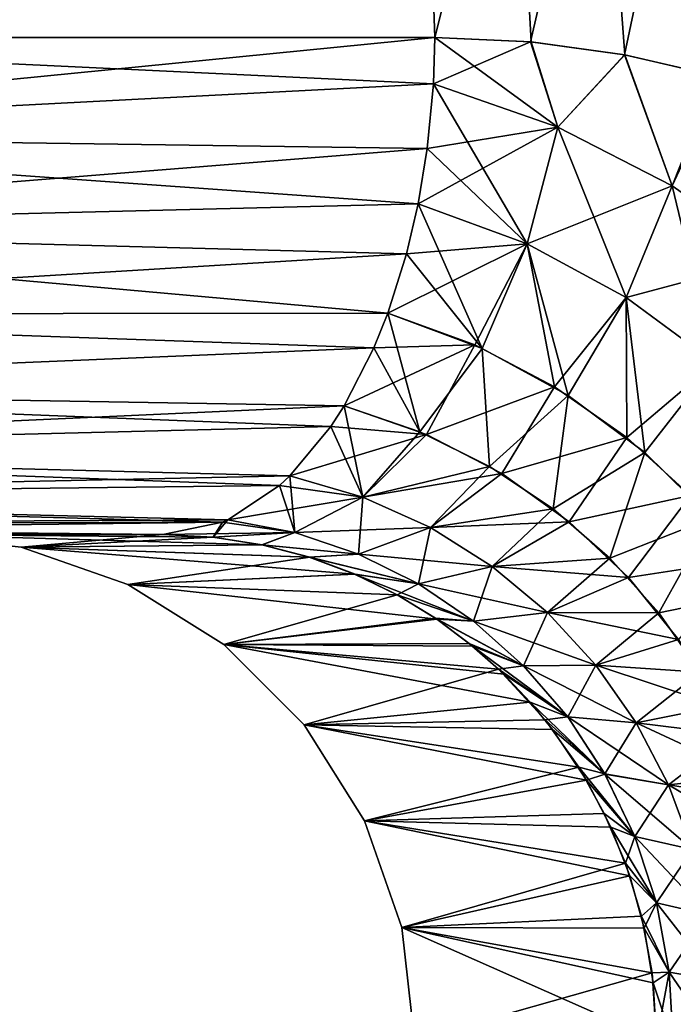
# Model space of a CAD drawing. Header units: millimetres. Extents: x -272 to -228, y -64 to 39.
# Tile 154 of 245: x -240.951 to -240.305, y -4.465 to -3.491. Entities that reach past the tile are written whole.
import ezdxf

# ---------------------------------------------------------------- set-up
doc = ezdxf.new("R2010")
doc.units = ezdxf.units.MM
doc.header["$LTSCALE"] = 26.699852
for name, color, linetype in [('104', 7, 'CONTINUOUS'), ('133', 7, 'CONTINUOUS'), ('134', 7, 'CONTINUOUS'), ('283', 7, 'CONTINUOUS'), ('284', 7, 'CONTINUOUS'), ('293', 7, 'CONTINUOUS'), ('294', 7, 'CONTINUOUS'), ('303', 7, 'CONTINUOUS'), ('304', 7, 'CONTINUOUS')]:
    doc.layers.add(name, color=color, linetype=linetype)

msp = doc.modelspace()

# ---------------------------------------------------------------- linework, layer by layer
at = {"layer": '104', "color": 31, "linetype": 'Continuous', "true_color": 0xffba99}
for points in [[(-240.81001, -4, 14.3914), (-241.74956, -4, 14.94986), (-241.06122, -4), (-240.81001, -4, 14.3914)], [(-241.06122, -4), (-241.74956, -4, 14.94986), (-240.81001, -4, -14.3914), (-241.06122, -4)], [(-240.81001, -4, -14.3914), (-241.74956, -4, 14.94986), (-241.74956, -4, -14.94986), (-240.81001, -4, -14.3914)]]:
    msp.add_3dface(points, dxfattribs=at)
at = {"layer": '133', "color": 31, "linetype": 'Continuous', "true_color": 0xffba99}
for points in [[(-240.70469, 1.18245, 15.01244), (-242.12952, 1.18245, 15.80606), (-241.50801, -3.50872, 15.38756), (-240.70469, 1.18245, 15.01244)], [(-240.54095, -3.50872, 14.81275), (-240.70469, 1.18245, 15.01244), (-241.50801, -3.50872, 15.38756), (-240.54095, -3.50872, 14.81275)], [(-239.35917, 1.18245, 14.09074), (-240.70469, 1.18245, 15.01244), (-239.55034, -4.28174, 14.11459), (-239.35917, 1.18245, 14.09074)], [(-239.55034, -4.28174, 14.11459), (-240.70469, 1.18245, 15.01244), (-239.57879, -4.18427, 14.13772), (-239.55034, -4.28174, 14.11459)], [(-239.57879, -4.18427, 14.13772), (-240.70469, 1.18245, 15.01244), (-239.61612, -4.09231, 14.16715), (-239.57879, -4.18427, 14.13772)], [(-239.61612, -4.09231, 14.16715), (-240.70469, 1.18245, 15.01244), (-239.66098, -4.00699, 14.20177), (-239.61612, -4.09231, 14.16715)], [(-239.66098, -4.00699, 14.20177), (-240.70469, 1.18245, 15.01244), (-239.71628, -3.92316, 14.24367), (-239.66098, -4.00699, 14.20177)], [(-239.71628, -3.92316, 14.24367), (-240.70469, 1.18245, 15.01244), (-239.7897, -3.83433, 14.29829), (-239.71628, -3.92316, 14.24367)], [(-239.7897, -3.83433, 14.29829), (-240.70469, 1.18245, 15.01244), (-239.84802, -3.77645, 14.34099), (-239.7897, -3.83433, 14.29829)], [(-239.84802, -3.77645, 14.34099), (-240.70469, 1.18245, 15.01244), (-239.88888, -3.7411, 14.37058), (-239.84802, -3.77645, 14.34099)], [(-239.88888, -3.7411, 14.37058), (-240.70469, 1.18245, 15.01244), (-239.94957, -3.69499, 14.41408), (-239.88888, -3.7411, 14.37058)], [(-239.94957, -3.69499, 14.41408), (-240.70469, 1.18245, 15.01244), (-240.01799, -3.65088, 14.46248), (-239.94957, -3.69499, 14.41408)], [(-240.01799, -3.65088, 14.46248), (-240.70469, 1.18245, 15.01244), (-240.09372, -3.61044, 14.51531), (-240.01799, -3.65088, 14.46248)], [(-240.09372, -3.61044, 14.51531), (-240.70469, 1.18245, 15.01244), (-240.17571, -3.57534, 14.57167), (-240.09372, -3.61044, 14.51531)], [(-240.17571, -3.57534, 14.57167), (-240.70469, 1.18245, 15.01244), (-240.25678, -3.54851, 14.62656), (-240.17571, -3.57534, 14.57167)], [(-240.25678, -3.54851, 14.62656), (-240.70469, 1.18245, 15.01244), (-240.26274, -3.54683, 14.63057), (-240.25678, -3.54851, 14.62656)], [(-240.26274, -3.54683, 14.63057), (-240.70469, 1.18245, 15.01244), (-240.35324, -3.52587, 14.69083), (-240.26274, -3.54683, 14.63057)], [(-240.35324, -3.52587, 14.69083), (-240.70469, 1.18245, 15.01244), (-240.44603, -3.5131, 14.75161), (-240.35324, -3.52587, 14.69083)], [(-240.44603, -3.5131, 14.75161), (-240.70469, 1.18245, 15.01244), (-240.54095, -3.50872, 14.81275), (-240.44603, -3.5131, 14.75161)]]:
    msp.add_3dface(points, dxfattribs=at)
at = {"layer": '134', "color": 31, "linetype": 'Continuous', "true_color": 0xffba99}
for points in [[(-240.70469, 1.18245, -15.01244), (-241.50801, -3.50872, -15.38756), (-242.12952, 1.18245, -15.80606), (-240.70469, 1.18245, -15.01244)], [(-240.54095, -3.50872, -14.81275), (-241.50801, -3.50872, -15.38756), (-240.70469, 1.18245, -15.01244), (-240.54095, -3.50872, -14.81275)], [(-239.35917, 1.18245, -14.09074), (-240.54095, -3.50872, -14.81275), (-240.70469, 1.18245, -15.01244), (-239.35917, 1.18245, -14.09074)], [(-240.44657, -3.51304, -14.75196), (-240.54095, -3.50872, -14.81275), (-239.35917, 1.18245, -14.09074), (-240.44657, -3.51304, -14.75196)], [(-240.3537, -3.52581, -14.69114), (-240.44657, -3.51304, -14.75196), (-239.35917, 1.18245, -14.09074), (-240.3537, -3.52581, -14.69114)], [(-240.26344, -3.54661, -14.63104), (-240.3537, -3.52581, -14.69114), (-239.35917, 1.18245, -14.09074), (-240.26344, -3.54661, -14.63104)]]:
    msp.add_3dface(points, dxfattribs=at)
at = {"layer": '283', "color": 31, "linetype": 'Continuous', "true_color": 0xffba99}
for points in [[(-241.06122, -4), (-240.81001, -4, -14.3914), (-240.7606, -4.00256, -14.32786), (-241.06122, -4)], [(-240.71206, -4.01013, -14.26427), (-241.06122, -4), (-240.7606, -4.00256, -14.32786), (-240.71206, -4.01013, -14.26427)], [(-241.06122, -4), (-240.71206, -4.01013, -14.26427), (-240.95001, -4.01252, 0), (-241.06122, -4)], [(-240.71206, -4.01013, -14.26427), (-240.66517, -4.02245, -14.20171), (-240.95001, -4.01252, 0), (-240.71206, -4.01013, -14.26427)], [(-240.66517, -4.02245, -14.20171), (-240.62046, -4.03912, -14.14099), (-240.95001, -4.01252, 0), (-240.66517, -4.02245, -14.20171)], [(-240.95001, -4.01252, 0), (-240.62046, -4.03912, -14.14099), (-240.8444, -4.04944, 0), (-240.95001, -4.01252, 0)], [(-240.62046, -4.03912, -14.14099), (-240.57831, -4.05977, -14.08273), (-240.8444, -4.04944, 0), (-240.62046, -4.03912, -14.14099)], [(-240.57831, -4.05977, -14.08273), (-240.53918, -4.08383, -14.02774), (-240.8444, -4.04944, 0), (-240.57831, -4.05977, -14.08273)], [(-240.8444, -4.04944, 0), (-240.53918, -4.08383, -14.02774), (-240.74958, -4.10896, 0), (-240.8444, -4.04944, 0)], [(-240.53918, -4.08383, -14.02774), (-240.5039, -4.11032, -13.97736), (-240.74958, -4.10896, 0), (-240.53918, -4.08383, -14.02774)], [(-240.47304, -4.13803, -13.93264), (-240.44674, -4.1658, -13.89402), (-240.74958, -4.10896, 0), (-240.47304, -4.13803, -13.93264)], [(-240.74958, -4.10896, 0), (-240.44674, -4.1658, -13.89402), (-240.67032, -4.18815, 0), (-240.74958, -4.10896, 0)], [(-240.5039, -4.11032, -13.97736), (-240.47304, -4.13803, -13.93264), (-240.74958, -4.10896, 0), (-240.5039, -4.11032, -13.97736)], [(-240.44674, -4.1658, -13.89402), (-240.42473, -4.19277, -13.86127), (-240.67032, -4.18815, 0), (-240.44674, -4.1658, -13.89402)], [(-240.42473, -4.19277, -13.86127), (-240.39128, -4.24284, -13.81067), (-240.67032, -4.18815, 0), (-240.42473, -4.19277, -13.86127)], [(-240.67032, -4.18815, 0), (-240.39128, -4.24284, -13.81067), (-240.61069, -4.283, 0), (-240.67032, -4.18815, 0)], [(-240.39128, -4.24284, -13.81067), (-240.36724, -4.2894, -13.77355), (-240.61069, -4.283, 0), (-240.39128, -4.24284, -13.81067)], [(-240.36724, -4.2894, -13.77355), (-240.34834, -4.33766, -13.74362), (-240.61069, -4.283, 0), (-240.36724, -4.2894, -13.77355)], [(-240.61069, -4.283, 0), (-240.34834, -4.33766, -13.74362), (-240.57368, -4.38874, 0), (-240.61069, -4.283, 0)], [(-240.34834, -4.33766, -13.74362), (-240.33405, -4.38934, -13.72023), (-240.57368, -4.38874, 0), (-240.34834, -4.33766, -13.74362)], [(-240.32205, -4.5, -13.69753), (-240.56114, -4.5), (-240.57368, -4.38874, 0), (-240.32205, -4.5, -13.69753)], [(-240.32514, -4.44344, -13.70461), (-240.32205, -4.5, -13.69753), (-240.57368, -4.38874, 0), (-240.32514, -4.44344, -13.70461)], [(-240.33405, -4.38934, -13.72023), (-240.32514, -4.44344, -13.70461), (-240.57368, -4.38874, 0), (-240.33405, -4.38934, -13.72023)]]:
    msp.add_3dface(points, dxfattribs=at)
at = {"layer": '284', "color": 31, "linetype": 'Continuous', "true_color": 0xffba99}
for points in [[(-240.81001, -4, 14.3914), (-241.06122, -4), (-240.95001, -4.01252, 0), (-240.81001, -4, 14.3914)], [(-240.81001, -4, 14.3914), (-240.95001, -4.01252, 0), (-240.76032, -4.00258, 14.32751), (-240.81001, -4, 14.3914)], [(-240.76032, -4.00258, 14.32751), (-240.95001, -4.01252, 0), (-240.71186, -4.01017, 14.26402), (-240.76032, -4.00258, 14.32751)], [(-240.71186, -4.01017, 14.26402), (-240.95001, -4.01252, 0), (-240.66475, -4.02258, 14.20115), (-240.71186, -4.01017, 14.26402)], [(-240.95001, -4.01252, 0), (-240.8444, -4.04944, 0), (-240.66475, -4.02258, 14.20115), (-240.95001, -4.01252, 0)], [(-240.66475, -4.02258, 14.20115), (-240.8444, -4.04944, 0), (-240.61993, -4.03935, 14.14026), (-240.66475, -4.02258, 14.20115)], [(-240.61993, -4.03935, 14.14026), (-240.8444, -4.04944, 0), (-240.57829, -4.05978, 14.0827), (-240.61993, -4.03935, 14.14026)], [(-240.8444, -4.04944, 0), (-240.74958, -4.10896, 0), (-240.57829, -4.05978, 14.0827), (-240.8444, -4.04944, 0)], [(-240.57829, -4.05978, 14.0827), (-240.74958, -4.10896, 0), (-240.54053, -4.08291, 14.02965), (-240.57829, -4.05978, 14.0827)], [(-240.54053, -4.08291, 14.02965), (-240.74958, -4.10896, 0), (-240.50709, -4.10771, 13.98195), (-240.54053, -4.08291, 14.02965)], [(-240.50709, -4.10771, 13.98195), (-240.74958, -4.10896, 0), (-240.47804, -4.13321, 13.93992), (-240.50709, -4.10771, 13.98195)], [(-240.74958, -4.10896, 0), (-240.67032, -4.18815, 0), (-240.47804, -4.13321, 13.93992), (-240.74958, -4.10896, 0)], [(-240.47804, -4.13321, 13.93992), (-240.67032, -4.18815, 0), (-240.43203, -4.18339, 13.87216), (-240.47804, -4.13321, 13.93992)], [(-240.43203, -4.18339, 13.87216), (-240.67032, -4.18815, 0), (-240.3989, -4.23023, 13.82231), (-240.43203, -4.18339, 13.87216)], [(-240.67032, -4.18815, 0), (-240.61069, -4.283, 0), (-240.3989, -4.23023, 13.82231), (-240.67032, -4.18815, 0)], [(-240.3989, -4.23023, 13.82231), (-240.61069, -4.283, 0), (-240.37357, -4.27594, 13.78339), (-240.3989, -4.23023, 13.82231)], [(-240.37357, -4.27594, 13.78339), (-240.61069, -4.283, 0), (-240.35278, -4.32491, 13.75074), (-240.37357, -4.27594, 13.78339)], [(-240.61069, -4.283, 0), (-240.57368, -4.38874, 0), (-240.35278, -4.32491, 13.75074), (-240.61069, -4.283, 0)], [(-240.35278, -4.32491, 13.75074), (-240.57368, -4.38874, 0), (-240.33682, -4.37748, 13.72485), (-240.35278, -4.32491, 13.75074)], [(-240.33682, -4.37748, 13.72485), (-240.57368, -4.38874, 0), (-240.32633, -4.43347, 13.70684), (-240.33682, -4.37748, 13.72485)], [(-240.57368, -4.38874, 0), (-240.56114, -4.5), (-240.32633, -4.43347, 13.70684), (-240.57368, -4.38874, 0)], [(-240.56114, -4.5), (-240.32205, -4.5, 13.69753), (-240.32633, -4.43347, 13.70684), (-240.56114, -4.5)]]:
    msp.add_3dface(points, dxfattribs=at)
at = {"layer": '293', "color": 31, "linetype": 'Continuous', "true_color": 0xffba99}
for points in [[(-240.54095, -3.50872, 14.81275), (-241.50801, -3.50872, 15.38756), (-241.51336, -3.60502, 15.37786), (-240.54095, -3.50872, 14.81275)], [(-240.54095, -3.50872, 14.81275), (-241.51336, -3.60502, 15.37786), (-240.54253, -3.55467, 14.81029), (-240.54095, -3.50872, 14.81275)], [(-240.54253, -3.55467, 14.81029), (-241.51336, -3.60502, 15.37786), (-240.54859, -3.61854, 14.8008), (-240.54253, -3.55467, 14.81029)], [(-241.51336, -3.60502, 15.37786), (-241.52759, -3.69737, 15.35208), (-240.54859, -3.61854, 14.8008), (-241.51336, -3.60502, 15.37786)], [(-240.54859, -3.61854, 14.8008), (-241.52759, -3.69737, 15.35208), (-240.55755, -3.67306, 14.78677), (-240.54859, -3.61854, 14.8008)], [(-240.55755, -3.67306, 14.78677), (-241.52759, -3.69737, 15.35208), (-240.56904, -3.72254, 14.76877), (-240.55755, -3.67306, 14.78677)], [(-241.52759, -3.69737, 15.35208), (-241.55016, -3.7823, 15.31118), (-240.56904, -3.72254, 14.76877), (-241.52759, -3.69737, 15.35208)], [(-240.56904, -3.72254, 14.76877), (-241.55016, -3.7823, 15.31118), (-240.58751, -3.7812, 14.73985), (-240.56904, -3.72254, 14.76877)], [(-241.55016, -3.7823, 15.31118), (-241.58023, -3.85662, 15.2567), (-240.60131, -3.81563, 14.71824), (-241.55016, -3.7823, 15.31118)], [(-240.58751, -3.7812, 14.73985), (-241.55016, -3.7823, 15.31118), (-240.60131, -3.81563, 14.71824), (-240.58751, -3.7812, 14.73985)], [(-240.60131, -3.81563, 14.71824), (-241.58023, -3.85662, 15.2567), (-240.63063, -3.8727, 14.67232), (-240.60131, -3.81563, 14.71824)], [(-241.58023, -3.85662, 15.2567), (-241.61666, -3.91754, 15.19069), (-240.63063, -3.8727, 14.67232), (-241.58023, -3.85662, 15.2567)], [(-240.63063, -3.8727, 14.67232), (-241.61666, -3.91754, 15.19069), (-240.64381, -3.89323, 14.65168), (-240.63063, -3.8727, 14.67232)], [(-240.64381, -3.89323, 14.65168), (-241.61666, -3.91754, 15.19069), (-240.68437, -3.94215, 14.58816), (-240.64381, -3.89323, 14.65168)], [(-241.61666, -3.91754, 15.19069), (-241.65808, -3.96277, 15.11563), (-240.68437, -3.94215, 14.58816), (-241.61666, -3.91754, 15.19069)], [(-240.68437, -3.94215, 14.58816), (-241.65808, -3.96277, 15.11563), (-240.69447, -3.95156, 14.57235), (-240.68437, -3.94215, 14.58816)], [(-240.69447, -3.95156, 14.57235), (-241.65808, -3.96277, 15.11563), (-240.74555, -3.98544, 14.49236), (-240.69447, -3.95156, 14.57235)], [(-241.65808, -3.96277, 15.11563), (-241.70294, -3.9906, 15.03433), (-240.74555, -3.98544, 14.49236), (-241.65808, -3.96277, 15.11563)], [(-241.74956, -4, 14.94986), (-240.81001, -4, 14.3914), (-240.75079, -3.98774, 14.48415), (-241.74956, -4, 14.94986)], [(-241.70294, -3.9906, 15.03433), (-241.74956, -4, 14.94986), (-240.75079, -3.98774, 14.48415), (-241.70294, -3.9906, 15.03433)], [(-240.74555, -3.98544, 14.49236), (-241.70294, -3.9906, 15.03433), (-240.75079, -3.98774, 14.48415), (-240.74555, -3.98544, 14.49236)]]:
    msp.add_3dface(points, dxfattribs=at)
at = {"layer": '294', "color": 31, "linetype": 'Continuous', "true_color": 0xffba99}
for points in [[(-240.54095, -3.50872, 14.81275), (-240.54253, -3.55467, 14.81029), (-240.41942, -3.59729, 14.72479), (-240.54095, -3.50872, 14.81275)], [(-240.44603, -3.5131, 14.75161), (-240.54095, -3.50872, 14.81275), (-240.41942, -3.59729, 14.72479), (-240.44603, -3.5131, 14.75161)], [(-240.35324, -3.52587, 14.69083), (-240.44603, -3.5131, 14.75161), (-240.41942, -3.59729, 14.72479), (-240.35324, -3.52587, 14.69083)], [(-240.30653, -3.65524, 14.64119), (-240.35324, -3.52587, 14.69083), (-240.41942, -3.59729, 14.72479), (-240.30653, -3.65524, 14.64119)], [(-240.26274, -3.54683, 14.63057), (-240.35324, -3.52587, 14.69083), (-240.30653, -3.65524, 14.64119), (-240.26274, -3.54683, 14.63057)], [(-240.20501, -3.72655, 14.5606), (-240.26274, -3.54683, 14.63057), (-240.30653, -3.65524, 14.64119), (-240.20501, -3.72655, 14.5606)], [(-240.54253, -3.55467, 14.81029), (-240.54859, -3.61854, 14.8008), (-240.44998, -3.71272, 14.70165), (-240.54253, -3.55467, 14.81029)], [(-240.41942, -3.59729, 14.72479), (-240.54253, -3.55467, 14.81029), (-240.44998, -3.71272, 14.70165), (-240.41942, -3.59729, 14.72479)], [(-240.3519, -3.76574, 14.61829), (-240.41942, -3.59729, 14.72479), (-240.44998, -3.71272, 14.70165), (-240.3519, -3.76574, 14.61829)], [(-240.30653, -3.65524, 14.64119), (-240.41942, -3.59729, 14.72479), (-240.3519, -3.76574, 14.61829), (-240.30653, -3.65524, 14.64119)], [(-240.54859, -3.61854, 14.8008), (-240.55755, -3.67306, 14.78677), (-240.44998, -3.71272, 14.70165), (-240.54859, -3.61854, 14.8008)], [(-240.2643, -3.83028, 14.5378), (-240.30653, -3.65524, 14.64119), (-240.3519, -3.76574, 14.61829), (-240.2643, -3.83028, 14.5378)], [(-240.20501, -3.72655, 14.5606), (-240.30653, -3.65524, 14.64119), (-240.2643, -3.83028, 14.5378), (-240.20501, -3.72655, 14.5606)], [(-240.55755, -3.67306, 14.78677), (-240.56904, -3.72254, 14.76877), (-240.49419, -3.81607, 14.65519), (-240.55755, -3.67306, 14.78677)], [(-240.44998, -3.71272, 14.70165), (-240.55755, -3.67306, 14.78677), (-240.49419, -3.81607, 14.65519), (-240.44998, -3.71272, 14.70165)], [(-240.4092, -3.86254, 14.57203), (-240.44998, -3.71272, 14.70165), (-240.49419, -3.81607, 14.65519), (-240.4092, -3.86254, 14.57203)], [(-240.3519, -3.76574, 14.61829), (-240.44998, -3.71272, 14.70165), (-240.4092, -3.86254, 14.57203), (-240.3519, -3.76574, 14.61829)], [(-240.56904, -3.72254, 14.76877), (-240.58751, -3.7812, 14.73985), (-240.49419, -3.81607, 14.65519), (-240.56904, -3.72254, 14.76877)], [(-240.33341, -3.919, 14.49147), (-240.3519, -3.76574, 14.61829), (-240.4092, -3.86254, 14.57203), (-240.33341, -3.919, 14.49147)], [(-240.2643, -3.83028, 14.5378), (-240.3519, -3.76574, 14.61829), (-240.33341, -3.919, 14.49147), (-240.2643, -3.83028, 14.5378)], [(-240.58751, -3.7812, 14.73985), (-240.60131, -3.81563, 14.71824), (-240.55593, -3.89845, 14.59515), (-240.58751, -3.7812, 14.73985)], [(-240.49419, -3.81607, 14.65519), (-240.58751, -3.7812, 14.73985), (-240.55593, -3.89845, 14.59515), (-240.49419, -3.81607, 14.65519)], [(-240.60131, -3.81563, 14.71824), (-240.63063, -3.8727, 14.67232), (-240.55593, -3.89845, 14.59515), (-240.60131, -3.81563, 14.71824)], [(-240.48692, -3.93282, 14.51887), (-240.49419, -3.81607, 14.65519), (-240.55593, -3.89845, 14.59515), (-240.48692, -3.93282, 14.51887)], [(-240.4092, -3.86254, 14.57203), (-240.49419, -3.81607, 14.65519), (-240.48692, -3.93282, 14.51887), (-240.4092, -3.86254, 14.57203)], [(-240.26758, -3.98382, 14.41468), (-240.2643, -3.83028, 14.5378), (-240.33341, -3.919, 14.49147), (-240.26758, -3.98382, 14.41468)], [(-240.4242, -3.97482, 14.44428), (-240.4092, -3.86254, 14.57203), (-240.48692, -3.93282, 14.51887), (-240.4242, -3.97482, 14.44428)], [(-240.33341, -3.919, 14.49147), (-240.4092, -3.86254, 14.57203), (-240.4242, -3.97482, 14.44428), (-240.33341, -3.919, 14.49147)], [(-240.63063, -3.8727, 14.67232), (-240.64381, -3.89323, 14.65168), (-240.61239, -3.96316, 14.50454), (-240.63063, -3.8727, 14.67232)], [(-240.55593, -3.89845, 14.59515), (-240.63063, -3.8727, 14.67232), (-240.61239, -3.96316, 14.50454), (-240.55593, -3.89845, 14.59515)], [(-240.64381, -3.89323, 14.65168), (-240.68437, -3.94215, 14.58816), (-240.61239, -3.96316, 14.50454), (-240.64381, -3.89323, 14.65168)], [(-240.48692, -3.93282, 14.51887), (-240.55593, -3.89845, 14.59515), (-240.61239, -3.96316, 14.50454), (-240.48692, -3.93282, 14.51887)], [(-240.36829, -4.02343, 14.37227), (-240.33341, -3.919, 14.49147), (-240.4242, -3.97482, 14.44428), (-240.36829, -4.02343, 14.37227)], [(-240.26758, -3.98382, 14.41468), (-240.33341, -3.919, 14.49147), (-240.36829, -4.02343, 14.37227), (-240.26758, -3.98382, 14.41468)], [(-240.68437, -3.94215, 14.58816), (-240.69447, -3.95156, 14.57235), (-240.6794, -3.99818, 14.40927), (-240.68437, -3.94215, 14.58816)], [(-240.61239, -3.96316, 14.50454), (-240.68437, -3.94215, 14.58816), (-240.6794, -3.99818, 14.40927), (-240.61239, -3.96316, 14.50454)], [(-240.5455, -3.99329, 14.42161), (-240.48692, -3.93282, 14.51887), (-240.61239, -3.96316, 14.50454), (-240.5455, -3.99329, 14.42161)], [(-240.4242, -3.97482, 14.44428), (-240.48692, -3.93282, 14.51887), (-240.5455, -3.99329, 14.42161), (-240.4242, -3.97482, 14.44428)], [(-240.69447, -3.95156, 14.57235), (-240.74555, -3.98544, 14.49236), (-240.6794, -3.99818, 14.40927), (-240.69447, -3.95156, 14.57235)], [(-240.61644, -4.0195, 14.32635), (-240.61239, -3.96316, 14.50454), (-240.6794, -3.99818, 14.40927), (-240.61644, -4.0195, 14.32635)], [(-240.5455, -3.99329, 14.42161), (-240.61239, -3.96316, 14.50454), (-240.61644, -4.0195, 14.32635), (-240.5455, -3.99329, 14.42161)], [(-240.48439, -4.03162, 14.3404), (-240.4242, -3.97482, 14.44428), (-240.5455, -3.99329, 14.42161), (-240.48439, -4.03162, 14.3404)], [(-240.36829, -4.02343, 14.37227), (-240.4242, -3.97482, 14.44428), (-240.48439, -4.03162, 14.3404), (-240.36829, -4.02343, 14.37227)], [(-240.81001, -4, 14.3914), (-240.76032, -4.00258, 14.32751), (-240.75079, -3.98774, 14.48415), (-240.81001, -4, 14.3914)], [(-240.76032, -4.00258, 14.32751), (-240.74555, -3.98544, 14.49236), (-240.75079, -3.98774, 14.48415), (-240.76032, -4.00258, 14.32751)], [(-240.74555, -3.98544, 14.49236), (-240.76032, -4.00258, 14.32751), (-240.6794, -3.99818, 14.40927), (-240.74555, -3.98544, 14.49236)], [(-240.3197, -4.07763, 14.3038), (-240.26758, -3.98382, 14.41468), (-240.36829, -4.02343, 14.37227), (-240.3197, -4.07763, 14.3038)], [(-240.21238, -4.05531, 14.34297), (-240.26758, -3.98382, 14.41468), (-240.3197, -4.07763, 14.3038), (-240.21238, -4.05531, 14.34297)], [(-240.76032, -4.00258, 14.32751), (-240.71186, -4.01017, 14.26402), (-240.6794, -3.99818, 14.40927), (-240.76032, -4.00258, 14.32751)], [(-240.71186, -4.01017, 14.26402), (-240.61644, -4.0195, 14.32635), (-240.6794, -3.99818, 14.40927), (-240.71186, -4.01017, 14.26402)], [(-240.55733, -4.04886, 14.24461), (-240.5455, -3.99329, 14.42161), (-240.61644, -4.0195, 14.32635), (-240.55733, -4.04886, 14.24461)], [(-240.48439, -4.03162, 14.3404), (-240.5455, -3.99329, 14.42161), (-240.55733, -4.04886, 14.24461), (-240.48439, -4.03162, 14.3404)], [(-240.71186, -4.01017, 14.26402), (-240.66475, -4.02258, 14.20115), (-240.61644, -4.0195, 14.32635), (-240.71186, -4.01017, 14.26402)], [(-240.66475, -4.02258, 14.20115), (-240.55733, -4.04886, 14.24461), (-240.61644, -4.0195, 14.32635), (-240.66475, -4.02258, 14.20115)], [(-240.66475, -4.02258, 14.20115), (-240.61993, -4.03935, 14.14026), (-240.55733, -4.04886, 14.24461), (-240.66475, -4.02258, 14.20115)], [(-240.42971, -4.07722, 14.26206), (-240.36829, -4.02343, 14.37227), (-240.48439, -4.03162, 14.3404), (-240.42971, -4.07722, 14.26206)], [(-240.3197, -4.07763, 14.3038), (-240.36829, -4.02343, 14.37227), (-240.42971, -4.07722, 14.26206), (-240.3197, -4.07763, 14.3038)], [(-240.61993, -4.03935, 14.14026), (-240.57829, -4.05978, 14.0827), (-240.55733, -4.04886, 14.24461), (-240.61993, -4.03935, 14.14026)], [(-240.50274, -4.08577, 14.16517), (-240.48439, -4.03162, 14.3404), (-240.55733, -4.04886, 14.24461), (-240.50274, -4.08577, 14.16517)], [(-240.42971, -4.07722, 14.26206), (-240.48439, -4.03162, 14.3404), (-240.50274, -4.08577, 14.16517), (-240.42971, -4.07722, 14.26206)], [(-240.57829, -4.05978, 14.0827), (-240.50274, -4.08577, 14.16517), (-240.55733, -4.04886, 14.24461), (-240.57829, -4.05978, 14.0827)], [(-240.27883, -4.13629, 14.23997), (-240.21238, -4.05531, 14.34297), (-240.3197, -4.07763, 14.3038), (-240.27883, -4.13629, 14.23997)], [(-240.57829, -4.05978, 14.0827), (-240.54053, -4.08291, 14.02965), (-240.50274, -4.08577, 14.16517), (-240.57829, -4.05978, 14.0827)], [(-240.45332, -4.12976, 14.08931), (-240.42971, -4.07722, 14.26206), (-240.50274, -4.08577, 14.16517), (-240.45332, -4.12976, 14.08931)], [(-240.38207, -4.12913, 14.18788), (-240.42971, -4.07722, 14.26206), (-240.45332, -4.12976, 14.08931), (-240.38207, -4.12913, 14.18788)], [(-240.38207, -4.12913, 14.18788), (-240.3197, -4.07763, 14.3038), (-240.42971, -4.07722, 14.26206), (-240.38207, -4.12913, 14.18788)], [(-240.27883, -4.13629, 14.23997), (-240.3197, -4.07763, 14.3038), (-240.38207, -4.12913, 14.18788), (-240.27883, -4.13629, 14.23997)], [(-240.54053, -4.08291, 14.02965), (-240.50709, -4.10771, 13.98195), (-240.45332, -4.12976, 14.08931), (-240.54053, -4.08291, 14.02965)], [(-240.54053, -4.08291, 14.02965), (-240.45332, -4.12976, 14.08931), (-240.50274, -4.08577, 14.16517), (-240.54053, -4.08291, 14.02965)], [(-240.50709, -4.10771, 13.98195), (-240.47804, -4.13321, 13.93992), (-240.45332, -4.12976, 14.08931), (-240.50709, -4.10771, 13.98195)], [(-240.47804, -4.13321, 13.93992), (-240.4098, -4.18032, 14.01855), (-240.45332, -4.12976, 14.08931), (-240.47804, -4.13321, 13.93992)], [(-240.47804, -4.13321, 13.93992), (-240.43203, -4.18339, 13.87216), (-240.4098, -4.18032, 14.01855), (-240.47804, -4.13321, 13.93992)], [(-240.4098, -4.18032, 14.01855), (-240.38207, -4.12913, 14.18788), (-240.45332, -4.12976, 14.08931), (-240.4098, -4.18032, 14.01855)], [(-240.34202, -4.18631, 14.11937), (-240.38207, -4.12913, 14.18788), (-240.4098, -4.18032, 14.01855), (-240.34202, -4.18631, 14.11937)], [(-240.34202, -4.18631, 14.11937), (-240.27883, -4.13629, 14.23997), (-240.38207, -4.12913, 14.18788), (-240.34202, -4.18631, 14.11937)], [(-240.24597, -4.19814, 14.18203), (-240.27883, -4.13629, 14.23997), (-240.34202, -4.18631, 14.11937), (-240.24597, -4.19814, 14.18203)], [(-240.43203, -4.18339, 13.87216), (-240.37293, -4.23683, 13.95477), (-240.4098, -4.18032, 14.01855), (-240.43203, -4.18339, 13.87216)], [(-240.43203, -4.18339, 13.87216), (-240.3989, -4.23023, 13.82231), (-240.37293, -4.23683, 13.95477), (-240.43203, -4.18339, 13.87216)], [(-240.37293, -4.23683, 13.95477), (-240.34202, -4.18631, 14.11937), (-240.4098, -4.18032, 14.01855), (-240.37293, -4.23683, 13.95477)], [(-240.31003, -4.24751, 14.05833), (-240.34202, -4.18631, 14.11937), (-240.37293, -4.23683, 13.95477), (-240.31003, -4.24751, 14.05833)], [(-240.31003, -4.24751, 14.05833), (-240.24597, -4.19814, 14.18203), (-240.34202, -4.18631, 14.11937), (-240.31003, -4.24751, 14.05833)], [(-240.22121, -4.26173, 14.13135), (-240.24597, -4.19814, 14.18203), (-240.31003, -4.24751, 14.05833), (-240.22121, -4.26173, 14.13135)], [(-240.3989, -4.23023, 13.82231), (-240.37357, -4.27594, 13.78339), (-240.34348, -4.29848, 13.9002), (-240.3989, -4.23023, 13.82231)], [(-240.3989, -4.23023, 13.82231), (-240.34348, -4.29848, 13.9002), (-240.37293, -4.23683, 13.95477), (-240.3989, -4.23023, 13.82231)], [(-240.34348, -4.29848, 13.9002), (-240.31003, -4.24751, 14.05833), (-240.37293, -4.23683, 13.95477), (-240.34348, -4.29848, 13.9002)], [(-240.28628, -4.31131, 14.00677), (-240.31003, -4.24751, 14.05833), (-240.34348, -4.29848, 13.9002), (-240.28628, -4.31131, 14.00677)], [(-240.28628, -4.31131, 14.00677), (-240.22121, -4.26173, 14.13135), (-240.31003, -4.24751, 14.05833), (-240.28628, -4.31131, 14.00677)], [(-240.37357, -4.27594, 13.78339), (-240.35278, -4.32491, 13.75074), (-240.34348, -4.29848, 13.9002), (-240.37357, -4.27594, 13.78339)], [(-240.35278, -4.32491, 13.75074), (-240.32212, -4.36419, 13.85738), (-240.34348, -4.29848, 13.9002), (-240.35278, -4.32491, 13.75074)], [(-240.32212, -4.36419, 13.85738), (-240.28628, -4.31131, 14.00677), (-240.34348, -4.29848, 13.9002), (-240.32212, -4.36419, 13.85738)], [(-240.27058, -4.37618, 13.96689), (-240.28628, -4.31131, 14.00677), (-240.32212, -4.36419, 13.85738), (-240.27058, -4.37618, 13.96689)], [(-240.35278, -4.32491, 13.75074), (-240.33682, -4.37748, 13.72485), (-240.32212, -4.36419, 13.85738), (-240.35278, -4.32491, 13.75074)], [(-240.33682, -4.37748, 13.72485), (-240.30936, -4.43269, 13.82894), (-240.32212, -4.36419, 13.85738), (-240.33682, -4.37748, 13.72485)], [(-240.30936, -4.43269, 13.82894), (-240.27058, -4.37618, 13.96689), (-240.32212, -4.36419, 13.85738), (-240.30936, -4.43269, 13.82894)], [(-240.33682, -4.37748, 13.72485), (-240.32633, -4.43347, 13.70684), (-240.30936, -4.43269, 13.82894), (-240.33682, -4.37748, 13.72485)], [(-240.26219, -4.44091, 13.94074), (-240.27058, -4.37618, 13.96689), (-240.30936, -4.43269, 13.82894), (-240.26219, -4.44091, 13.94074)], [(-240.32633, -4.43347, 13.70684), (-240.32205, -4.5, 13.69753), (-240.30936, -4.43269, 13.82894), (-240.32633, -4.43347, 13.70684)], [(-240.32205, -4.5, 13.69753), (-240.3054, -4.50257, 13.81701), (-240.30936, -4.43269, 13.82894), (-240.32205, -4.5, 13.69753)], [(-240.3054, -4.50257, 13.81701), (-240.26219, -4.44091, 13.94074), (-240.30936, -4.43269, 13.82894), (-240.3054, -4.50257, 13.81701)]]:
    msp.add_3dface(points, dxfattribs=at)
at = {"layer": '303', "color": 31, "linetype": 'Continuous', "true_color": 0xffba99}
for points in [[(-241.51336, -3.60502, -15.37786), (-241.50801, -3.50872, -15.38756), (-240.54253, -3.55467, -14.81029), (-241.51336, -3.60502, -15.37786)], [(-241.50801, -3.50872, -15.38756), (-240.54095, -3.50872, -14.81275), (-240.54253, -3.55467, -14.81029), (-241.50801, -3.50872, -15.38756)], [(-240.54859, -3.61854, -14.8008), (-241.51336, -3.60502, -15.37786), (-240.54253, -3.55467, -14.81029), (-240.54859, -3.61854, -14.8008)], [(-241.52759, -3.69737, -15.35208), (-241.51336, -3.60502, -15.37786), (-240.55755, -3.67306, -14.78677), (-241.52759, -3.69737, -15.35208)], [(-240.55755, -3.67306, -14.78677), (-241.51336, -3.60502, -15.37786), (-240.54859, -3.61854, -14.8008), (-240.55755, -3.67306, -14.78677)], [(-240.56904, -3.72254, -14.76877), (-241.52759, -3.69737, -15.35208), (-240.55755, -3.67306, -14.78677), (-240.56904, -3.72254, -14.76877)], [(-241.55016, -3.7823, -15.31118), (-241.52759, -3.69737, -15.35208), (-240.58751, -3.7812, -14.73985), (-241.55016, -3.7823, -15.31118)], [(-240.58751, -3.7812, -14.73985), (-241.52759, -3.69737, -15.35208), (-240.56904, -3.72254, -14.76877), (-240.58751, -3.7812, -14.73985)], [(-241.58023, -3.85662, -15.2567), (-241.55016, -3.7823, -15.31118), (-240.60131, -3.81563, -14.71824), (-241.58023, -3.85662, -15.2567)], [(-240.60131, -3.81563, -14.71824), (-241.55016, -3.7823, -15.31118), (-240.58751, -3.7812, -14.73985), (-240.60131, -3.81563, -14.71824)], [(-240.63063, -3.8727, -14.67232), (-241.58023, -3.85662, -15.2567), (-240.60131, -3.81563, -14.71824), (-240.63063, -3.8727, -14.67232)], [(-241.61666, -3.91754, -15.19069), (-241.58023, -3.85662, -15.2567), (-240.64381, -3.89323, -14.65168), (-241.61666, -3.91754, -15.19069)], [(-240.64381, -3.89323, -14.65168), (-241.58023, -3.85662, -15.2567), (-240.63063, -3.8727, -14.67232), (-240.64381, -3.89323, -14.65168)], [(-240.68437, -3.94215, -14.58816), (-241.61666, -3.91754, -15.19069), (-240.64381, -3.89323, -14.65168), (-240.68437, -3.94215, -14.58816)], [(-241.65808, -3.96277, -15.11563), (-241.61666, -3.91754, -15.19069), (-240.69447, -3.95156, -14.57235), (-241.65808, -3.96277, -15.11563)], [(-240.69447, -3.95156, -14.57235), (-241.61666, -3.91754, -15.19069), (-240.68437, -3.94215, -14.58816), (-240.69447, -3.95156, -14.57235)], [(-240.74555, -3.98544, -14.49236), (-241.65808, -3.96277, -15.11563), (-240.69447, -3.95156, -14.57235), (-240.74555, -3.98544, -14.49236)], [(-241.70294, -3.9906, -15.03433), (-241.65808, -3.96277, -15.11563), (-240.75079, -3.98774, -14.48415), (-241.70294, -3.9906, -15.03433)], [(-240.75079, -3.98774, -14.48415), (-241.65808, -3.96277, -15.11563), (-240.74555, -3.98544, -14.49236), (-240.75079, -3.98774, -14.48415)], [(-240.81001, -4, -14.3914), (-241.74956, -4, -14.94986), (-241.70294, -3.9906, -15.03433), (-240.81001, -4, -14.3914)], [(-240.81001, -4, -14.3914), (-241.70294, -3.9906, -15.03433), (-240.75079, -3.98774, -14.48415), (-240.81001, -4, -14.3914)]]:
    msp.add_3dface(points, dxfattribs=at)
at = {"layer": '304', "color": 31, "linetype": 'Continuous', "true_color": 0xffba99}
for points in [[(-240.54095, -3.50872, -14.81275), (-240.44657, -3.51304, -14.75196), (-240.54253, -3.55467, -14.81029), (-240.54095, -3.50872, -14.81275)], [(-240.54253, -3.55467, -14.81029), (-240.44657, -3.51304, -14.75196), (-240.41942, -3.5973, -14.72479), (-240.54253, -3.55467, -14.81029)], [(-240.44657, -3.51304, -14.75196), (-240.3537, -3.52581, -14.69114), (-240.41942, -3.5973, -14.72479), (-240.44657, -3.51304, -14.75196)], [(-240.41942, -3.5973, -14.72479), (-240.3537, -3.52581, -14.69114), (-240.30652, -3.65524, -14.64119), (-240.41942, -3.5973, -14.72479)], [(-240.3537, -3.52581, -14.69114), (-240.26344, -3.54661, -14.63104), (-240.30652, -3.65524, -14.64119), (-240.3537, -3.52581, -14.69114)], [(-240.26344, -3.54661, -14.63104), (-240.25679, -3.54849, -14.62657), (-240.30652, -3.65524, -14.64119), (-240.26344, -3.54661, -14.63104)], [(-240.30652, -3.65524, -14.64119), (-240.25679, -3.54849, -14.62657), (-240.20501, -3.72655, -14.56059), (-240.30652, -3.65524, -14.64119)], [(-240.54859, -3.61854, -14.8008), (-240.54253, -3.55467, -14.81029), (-240.41942, -3.5973, -14.72479), (-240.54859, -3.61854, -14.8008)], [(-240.55755, -3.67306, -14.78677), (-240.54859, -3.61854, -14.8008), (-240.41942, -3.5973, -14.72479), (-240.55755, -3.67306, -14.78677)], [(-240.55755, -3.67306, -14.78677), (-240.41942, -3.5973, -14.72479), (-240.44998, -3.71272, -14.70165), (-240.55755, -3.67306, -14.78677)], [(-240.41942, -3.5973, -14.72479), (-240.30652, -3.65524, -14.64119), (-240.44998, -3.71272, -14.70165), (-240.41942, -3.5973, -14.72479)], [(-240.44998, -3.71272, -14.70165), (-240.30652, -3.65524, -14.64119), (-240.3519, -3.76574, -14.61829), (-240.44998, -3.71272, -14.70165)], [(-240.30652, -3.65524, -14.64119), (-240.20501, -3.72655, -14.56059), (-240.3519, -3.76574, -14.61829), (-240.30652, -3.65524, -14.64119)], [(-240.56904, -3.72254, -14.76877), (-240.55755, -3.67306, -14.78677), (-240.44998, -3.71272, -14.70165), (-240.56904, -3.72254, -14.76877)], [(-240.58751, -3.7812, -14.73985), (-240.56904, -3.72254, -14.76877), (-240.44998, -3.71272, -14.70165), (-240.58751, -3.7812, -14.73985)], [(-240.58751, -3.7812, -14.73985), (-240.44998, -3.71272, -14.70165), (-240.50166, -3.8127, -14.6622), (-240.58751, -3.7812, -14.73985)], [(-240.50166, -3.8127, -14.6622), (-240.44998, -3.71272, -14.70165), (-240.42275, -3.85406, -14.58574), (-240.50166, -3.8127, -14.6622)], [(-240.44998, -3.71272, -14.70165), (-240.3519, -3.76574, -14.61829), (-240.42275, -3.85406, -14.58574), (-240.44998, -3.71272, -14.70165)], [(-240.3519, -3.76574, -14.61829), (-240.20501, -3.72655, -14.56059), (-240.2643, -3.83028, -14.5378), (-240.3519, -3.76574, -14.61829)], [(-240.42275, -3.85406, -14.58574), (-240.3519, -3.76574, -14.61829), (-240.35145, -3.90403, -14.5113), (-240.42275, -3.85406, -14.58574)], [(-240.3519, -3.76574, -14.61829), (-240.2643, -3.83028, -14.5378), (-240.35145, -3.90403, -14.5113), (-240.3519, -3.76574, -14.61829)], [(-240.60131, -3.81563, -14.71824), (-240.58751, -3.7812, -14.73985), (-240.50166, -3.8127, -14.6622), (-240.60131, -3.81563, -14.71824)], [(-240.63063, -3.8727, -14.67232), (-240.60131, -3.81563, -14.71824), (-240.50166, -3.8127, -14.6622), (-240.63063, -3.8727, -14.67232)], [(-240.63063, -3.8727, -14.67232), (-240.50166, -3.8127, -14.6622), (-240.54941, -3.90123, -14.58817), (-240.63063, -3.8727, -14.67232)], [(-240.50166, -3.8127, -14.6622), (-240.42275, -3.85406, -14.58574), (-240.54941, -3.90123, -14.58817), (-240.50166, -3.8127, -14.6622)], [(-240.35145, -3.90403, -14.5113), (-240.2643, -3.83028, -14.5378), (-240.28838, -3.96138, -14.43978), (-240.35145, -3.90403, -14.5113)], [(-240.54941, -3.90123, -14.58817), (-240.42275, -3.85406, -14.58574), (-240.47503, -3.93992, -14.50515), (-240.54941, -3.90123, -14.58817)], [(-240.42275, -3.85406, -14.58574), (-240.35145, -3.90403, -14.5113), (-240.47503, -3.93992, -14.50515), (-240.42275, -3.85406, -14.58574)], [(-240.64381, -3.89323, -14.65168), (-240.63063, -3.8727, -14.67232), (-240.54941, -3.90123, -14.58817), (-240.64381, -3.89323, -14.65168)], [(-240.68437, -3.94215, -14.58816), (-240.64381, -3.89323, -14.65168), (-240.54941, -3.90123, -14.58817), (-240.68437, -3.94215, -14.58816)], [(-240.68437, -3.94215, -14.58816), (-240.54941, -3.90123, -14.58817), (-240.61239, -3.96316, -14.50454), (-240.68437, -3.94215, -14.58816)], [(-240.54941, -3.90123, -14.58817), (-240.47503, -3.93992, -14.50515), (-240.61239, -3.96316, -14.50454), (-240.54941, -3.90123, -14.58817)], [(-240.47503, -3.93992, -14.50515), (-240.35145, -3.90403, -14.5113), (-240.40825, -3.98746, -14.42435), (-240.47503, -3.93992, -14.50515)], [(-240.35145, -3.90403, -14.5113), (-240.28838, -3.96138, -14.43978), (-240.40825, -3.98746, -14.42435), (-240.35145, -3.90403, -14.5113)], [(-240.69447, -3.95156, -14.57235), (-240.68437, -3.94215, -14.58816), (-240.61239, -3.96316, -14.50454), (-240.69447, -3.95156, -14.57235)], [(-240.61239, -3.96316, -14.50454), (-240.47503, -3.93992, -14.50515), (-240.5455, -3.99329, -14.42161), (-240.61239, -3.96316, -14.50454)], [(-240.47503, -3.93992, -14.50515), (-240.40825, -3.98746, -14.42435), (-240.5455, -3.99329, -14.42161), (-240.47503, -3.93992, -14.50515)], [(-240.74555, -3.98544, -14.49236), (-240.69447, -3.95156, -14.57235), (-240.61239, -3.96316, -14.50454), (-240.74555, -3.98544, -14.49236)], [(-240.40825, -3.98746, -14.42435), (-240.28838, -3.96138, -14.43978), (-240.34975, -4.04255, -14.3469), (-240.40825, -3.98746, -14.42435)], [(-240.28838, -3.96138, -14.43978), (-240.23405, -4.02483, -14.37214), (-240.34975, -4.04255, -14.3469), (-240.28838, -3.96138, -14.43978)], [(-240.74555, -3.98544, -14.49236), (-240.61239, -3.96316, -14.50454), (-240.6794, -3.99818, -14.40927), (-240.74555, -3.98544, -14.49236)], [(-240.61239, -3.96316, -14.50454), (-240.5455, -3.99329, -14.42161), (-240.6794, -3.99818, -14.40927), (-240.61239, -3.96316, -14.50454)], [(-240.81001, -4, -14.3914), (-240.75079, -3.98774, -14.48415), (-240.6794, -3.99818, -14.40927), (-240.81001, -4, -14.3914)], [(-240.75079, -3.98774, -14.48415), (-240.74555, -3.98544, -14.49236), (-240.6794, -3.99818, -14.40927), (-240.75079, -3.98774, -14.48415)], [(-240.5455, -3.99329, -14.42161), (-240.40825, -3.98746, -14.42435), (-240.48439, -4.03162, -14.3404), (-240.5455, -3.99329, -14.42161)], [(-240.40825, -3.98746, -14.42435), (-240.34975, -4.04255, -14.3469), (-240.48439, -4.03162, -14.3404), (-240.40825, -3.98746, -14.42435)], [(-240.7606, -4.00256, -14.32786), (-240.81001, -4, -14.3914), (-240.6794, -3.99818, -14.40927), (-240.7606, -4.00256, -14.32786)], [(-240.71206, -4.01013, -14.26427), (-240.7606, -4.00256, -14.32786), (-240.6794, -3.99818, -14.40927), (-240.71206, -4.01013, -14.26427)], [(-240.71206, -4.01013, -14.26427), (-240.6794, -3.99818, -14.40927), (-240.61644, -4.0195, -14.32635), (-240.71206, -4.01013, -14.26427)], [(-240.6794, -3.99818, -14.40927), (-240.5455, -3.99329, -14.42161), (-240.61644, -4.0195, -14.32635), (-240.6794, -3.99818, -14.40927)], [(-240.5455, -3.99329, -14.42161), (-240.48439, -4.03162, -14.3404), (-240.61644, -4.0195, -14.32635), (-240.5455, -3.99329, -14.42161)], [(-240.66517, -4.02245, -14.20171), (-240.71206, -4.01013, -14.26427), (-240.61644, -4.0195, -14.32635), (-240.66517, -4.02245, -14.20171)], [(-240.66517, -4.02245, -14.20171), (-240.61644, -4.0195, -14.32635), (-240.55733, -4.04886, -14.24461), (-240.66517, -4.02245, -14.20171)], [(-240.61644, -4.0195, -14.32635), (-240.48439, -4.03162, -14.3404), (-240.55733, -4.04886, -14.24461), (-240.61644, -4.0195, -14.32635)], [(-240.62046, -4.03912, -14.14099), (-240.66517, -4.02245, -14.20171), (-240.55733, -4.04886, -14.24461), (-240.62046, -4.03912, -14.14099)], [(-240.34975, -4.04255, -14.3469), (-240.23405, -4.02483, -14.37214), (-240.30014, -4.10382, -14.27413), (-240.34975, -4.04255, -14.3469)], [(-240.57831, -4.05977, -14.08273), (-240.62046, -4.03912, -14.14099), (-240.50273, -4.08577, -14.16517), (-240.57831, -4.05977, -14.08273)], [(-240.62046, -4.03912, -14.14099), (-240.55733, -4.04886, -14.24461), (-240.50273, -4.08577, -14.16517), (-240.62046, -4.03912, -14.14099)], [(-240.48439, -4.03162, -14.3404), (-240.42971, -4.07722, -14.26206), (-240.55733, -4.04886, -14.24461), (-240.48439, -4.03162, -14.3404)], [(-240.48439, -4.03162, -14.3404), (-240.34975, -4.04255, -14.3469), (-240.42971, -4.07722, -14.26206), (-240.48439, -4.03162, -14.3404)], [(-240.55733, -4.04886, -14.24461), (-240.42971, -4.07722, -14.26206), (-240.50273, -4.08577, -14.16517), (-240.55733, -4.04886, -14.24461)], [(-240.34975, -4.04255, -14.3469), (-240.30014, -4.10382, -14.27413), (-240.42971, -4.07722, -14.26206), (-240.34975, -4.04255, -14.3469)], [(-240.53918, -4.08383, -14.02774), (-240.57831, -4.05977, -14.08273), (-240.50273, -4.08577, -14.16517), (-240.53918, -4.08383, -14.02774)], [(-240.42971, -4.07722, -14.26206), (-240.38207, -4.12914, -14.18788), (-240.50273, -4.08577, -14.16517), (-240.42971, -4.07722, -14.26206)], [(-240.42971, -4.07722, -14.26206), (-240.30014, -4.10382, -14.27413), (-240.38207, -4.12914, -14.18788), (-240.42971, -4.07722, -14.26206)], [(-240.5039, -4.11032, -13.97736), (-240.53918, -4.08383, -14.02774), (-240.45332, -4.12976, -14.0893), (-240.5039, -4.11032, -13.97736)], [(-240.53918, -4.08383, -14.02774), (-240.50273, -4.08577, -14.16517), (-240.45332, -4.12976, -14.0893), (-240.53918, -4.08383, -14.02774)], [(-240.50273, -4.08577, -14.16517), (-240.38207, -4.12914, -14.18788), (-240.45332, -4.12976, -14.0893), (-240.50273, -4.08577, -14.16517)], [(-240.30014, -4.10382, -14.27413), (-240.2599, -4.16973, -14.20754), (-240.38207, -4.12914, -14.18788), (-240.30014, -4.10382, -14.27413)], [(-240.47304, -4.13803, -13.93264), (-240.5039, -4.11032, -13.97736), (-240.40979, -4.18033, -14.01855), (-240.47304, -4.13803, -13.93264)], [(-240.5039, -4.11032, -13.97736), (-240.45332, -4.12976, -14.0893), (-240.40979, -4.18033, -14.01855), (-240.5039, -4.11032, -13.97736)], [(-240.38207, -4.12914, -14.18788), (-240.34202, -4.18632, -14.11937), (-240.45332, -4.12976, -14.0893), (-240.38207, -4.12914, -14.18788)], [(-240.45332, -4.12976, -14.0893), (-240.34202, -4.18632, -14.11937), (-240.40979, -4.18033, -14.01855), (-240.45332, -4.12976, -14.0893)], [(-240.38207, -4.12914, -14.18788), (-240.2599, -4.16973, -14.20754), (-240.34202, -4.18632, -14.11937), (-240.38207, -4.12914, -14.18788)], [(-240.44674, -4.1658, -13.89402), (-240.47304, -4.13803, -13.93264), (-240.40979, -4.18033, -14.01855), (-240.44674, -4.1658, -13.89402)], [(-240.42473, -4.19277, -13.86127), (-240.44674, -4.1658, -13.89402), (-240.37292, -4.23684, -13.95477), (-240.42473, -4.19277, -13.86127)], [(-240.44674, -4.1658, -13.89402), (-240.40979, -4.18033, -14.01855), (-240.37292, -4.23684, -13.95477), (-240.44674, -4.1658, -13.89402)], [(-240.2599, -4.16973, -14.20754), (-240.22929, -4.23851, -14.14884), (-240.34202, -4.18632, -14.11937), (-240.2599, -4.16973, -14.20754)], [(-240.34202, -4.18632, -14.11937), (-240.31002, -4.24752, -14.05832), (-240.40979, -4.18033, -14.01855), (-240.34202, -4.18632, -14.11937)], [(-240.40979, -4.18033, -14.01855), (-240.31002, -4.24752, -14.05832), (-240.37292, -4.23684, -13.95477), (-240.40979, -4.18033, -14.01855)], [(-240.39128, -4.24284, -13.81067), (-240.42473, -4.19277, -13.86127), (-240.37292, -4.23684, -13.95477), (-240.39128, -4.24284, -13.81067)], [(-240.34202, -4.18632, -14.11937), (-240.22929, -4.23851, -14.14884), (-240.31002, -4.24752, -14.05832), (-240.34202, -4.18632, -14.11937)], [(-240.39128, -4.24284, -13.81067), (-240.37292, -4.23684, -13.95477), (-240.34347, -4.29848, -13.90019), (-240.39128, -4.24284, -13.81067)], [(-240.36724, -4.2894, -13.77355), (-240.39128, -4.24284, -13.81067), (-240.34347, -4.29848, -13.90019), (-240.36724, -4.2894, -13.77355)], [(-240.31002, -4.24752, -14.05832), (-240.28628, -4.31131, -14.00676), (-240.37292, -4.23684, -13.95477), (-240.31002, -4.24752, -14.05832)], [(-240.37292, -4.23684, -13.95477), (-240.28628, -4.31131, -14.00676), (-240.34347, -4.29848, -13.90019), (-240.37292, -4.23684, -13.95477)], [(-240.22929, -4.23851, -14.14884), (-240.20811, -4.30818, -14.0999), (-240.31002, -4.24752, -14.05832), (-240.22929, -4.23851, -14.14884)], [(-240.31002, -4.24752, -14.05832), (-240.20811, -4.30818, -14.0999), (-240.28628, -4.31131, -14.00676), (-240.31002, -4.24752, -14.05832)], [(-240.34834, -4.33766, -13.74362), (-240.36724, -4.2894, -13.77355), (-240.32212, -4.3642, -13.85737), (-240.34834, -4.33766, -13.74362)], [(-240.36724, -4.2894, -13.77355), (-240.34347, -4.29848, -13.90019), (-240.32212, -4.3642, -13.85737), (-240.36724, -4.2894, -13.77355)], [(-240.28628, -4.31131, -14.00676), (-240.27057, -4.37619, -13.96689), (-240.34347, -4.29848, -13.90019), (-240.28628, -4.31131, -14.00676)], [(-240.34347, -4.29848, -13.90019), (-240.27057, -4.37619, -13.96689), (-240.32212, -4.3642, -13.85737), (-240.34347, -4.29848, -13.90019)], [(-240.33405, -4.38934, -13.72023), (-240.34834, -4.33766, -13.74362), (-240.32212, -4.3642, -13.85737), (-240.33405, -4.38934, -13.72023)], [(-240.33405, -4.38934, -13.72023), (-240.32212, -4.3642, -13.85737), (-240.30936, -4.4327, -13.82893), (-240.33405, -4.38934, -13.72023)], [(-240.27057, -4.37619, -13.96689), (-240.26219, -4.44091, -13.94074), (-240.32212, -4.3642, -13.85737), (-240.27057, -4.37619, -13.96689)], [(-240.32212, -4.3642, -13.85737), (-240.26219, -4.44091, -13.94074), (-240.30936, -4.4327, -13.82893), (-240.32212, -4.3642, -13.85737)], [(-240.32514, -4.44344, -13.70461), (-240.33405, -4.38934, -13.72023), (-240.30936, -4.4327, -13.82893), (-240.32514, -4.44344, -13.70461)], [(-240.32514, -4.44344, -13.70461), (-240.30936, -4.4327, -13.82893), (-240.3054, -4.50257, -13.81701), (-240.32514, -4.44344, -13.70461)], [(-240.26219, -4.44091, -13.94074), (-240.26014, -4.50501, -13.92988), (-240.30936, -4.4327, -13.82893), (-240.26219, -4.44091, -13.94074)], [(-240.30936, -4.4327, -13.82893), (-240.26014, -4.50501, -13.92988), (-240.3054, -4.50257, -13.81701), (-240.30936, -4.4327, -13.82893)], [(-240.32205, -4.5, -13.69753), (-240.32514, -4.44344, -13.70461), (-240.3054, -4.50257, -13.81701), (-240.32205, -4.5, -13.69753)]]:
    msp.add_3dface(points, dxfattribs=at)

doc.saveas('drawing.dxf')
